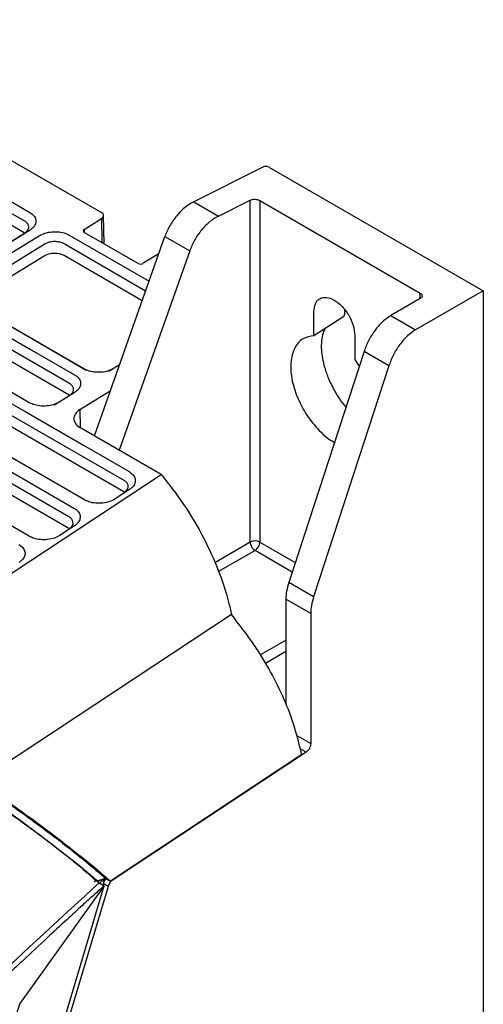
# Model space of a CAD drawing. Extents: x 189 to 1575, y -41 to 1223.
# Tile 54 of 60: x 1509 to 1575, y 297 to 438. Entities that reach past the tile are written whole.
import ezdxf

# ---------------------------------------------------------------- set-up
doc = ezdxf.new("R2010")
doc.units = 0
doc.layers.get('0').update_dxf_attribs({"linetype": 'CONTINUOUS'})

msp = doc.modelspace()

# ---------------------------------------------------------------- linework, layer by layer
at = {"color": 7, "linetype": 'Continuous'}
for p, q in [((1473.53, 437.55), (1521.07, 410.1)), ((1516.5, 385.77), (1434.42, 433.15)), ((1510.08, 407.24), (1494.52, 416.22)), ((1544.01, 416.56), (1534.19, 411.65)), ((1544.99, 416.53), (1575.41, 398.97)), ((1534.19, 411.65), (1537.72, 409.61)), ((1537.72, 409.61), (1542.22, 411.86)), ((1542.22, 363.23), (1542.22, 411.86)), ((1543.61, 411.82), (1566.41, 398.65)), ((1543.61, 411.82), (1543.61, 363.21)), ((1518.62, 407.71), (1521.08, 409.26)), ((1521.43, 405.67), (1521.37, 409.69)), ((1499.48, 400.6), (1510.13, 407.18)), ((1510.83, 407.57), (1500.17, 400.99)), ((1510.83, 407.57), (1510.13, 407.18)), ((1516.46, 406.9), (1527.83, 400.33)), ((1526.29, 402.87), (1518.62, 407.29)), ((1520.05, 378.33), (1530.09, 406.7)), ((1530.09, 406.7), (1533.62, 404.66)), ((1527.34, 398.94), (1515.74, 405.64)), ((1512.91, 403.92), (1502.3, 397.37)), ((1526.85, 397.56), (1515.74, 403.97)), ((1533.62, 404.66), (1523.58, 376.29)), ((1529.21, 404.22), (1527, 402.88)), ((1575.41, 398.97), (1565.78, 393.41)), ((1575.41, 398.97), (1575.41, 283.4)), ((1518.56, 387.86), (1501.54, 397.68)), ((1502.26, 397.31), (1518.89, 387.7)), ((1566.44, 397.87), (1562.25, 395.45)), ((1516.45, 384.13), (1497.35, 395.15)), ((1551.3, 392.57), (1551.3, 395.97)), ((1555.42, 395.22), (1551.3, 392.57)), ((1555.68, 395.76), (1555.68, 396.24)), ((1562.25, 395.45), (1565.78, 393.41)), ((1557.1, 392.63), (1557.1, 389.23)), ((1558.43, 390.34), (1547.72, 357.47)), ((1561.96, 388.3), (1558.43, 390.34)), ((1522.1, 387.54), (1523.64, 388.49)), ((1561.96, 388.3), (1551.26, 355.43)), ((1557.75, 388.28), (1557.1, 389.23)), ((1514.32, 382.74), (1516.5, 384.08)), ((1517.19, 384.47), (1515.02, 383.12)), ((1517.19, 384.47), (1516.5, 384.08)), ((1522.3, 384.71), (1517.99, 382.05)), ((1515.02, 383.12), (1514.32, 382.74)), ((1524.27, 371.99), (1507.51, 381.67)), ((1524.25, 370.34), (1507.48, 380.02)), ((1518.63, 369.23), (1501.79, 378.95)), ((1529.55, 372.85), (1517.99, 379.52)), ((1500.09, 377.9), (1517.14, 368.06)), ((1516.43, 366.8), (1499.37, 376.65)), ((1516.4, 365.15), (1499.35, 374.99)), ((1484.87, 343.33), (1529.55, 372.85)), ((1510.78, 364.04), (1493.66, 373.93)), ((1525.04, 370.7), (1523, 369.35)), ((1525.04, 370.7), (1524.32, 370.3)), ((1516.47, 365.11), (1517.2, 365.51)), ((1551.26, 355.43), (1547.72, 357.47)), ((1550.84, 353.03), (1547.31, 355.07)), ((1547.31, 355.07), (1547.31, 340.15)), ((1539.55, 352.91), (1503.6, 329.16)), ((1550.84, 353.03), (1550.84, 334.53)), ((1549.56, 332.97), (1522.33, 314.98)), ((1550.18, 333.31), (1522.6, 315.08)), ((1521.14, 314.99), (1521.69, 315.35)), ((1521.61, 315.4), (1522.33, 314.98)), ((1485.54, 193.82), (1521.42, 314.3)), ((1522, 314.22), (1486.16, 193.88)), ((1521.42, 314.3), (1509.42, 297.55)), ((1520.71, 314.71), (1521.42, 314.3)), ((1520.88, 315.14), (1521.14, 314.99)), ((1521.29, 314.63), (1521.23, 314.41)), ((1522, 314.22), (1521.29, 314.63)), ((1509.42, 297.55), (1477.17, 197.07))]:
    msp.add_line(p, q, dxfattribs=at)
at = {"color": 8, "linetype": 'Continuous'}
for p, q in [((1521.08, 409.26), (1521.13, 405.85)), ((1518.62, 407.71), (1518.62, 407.31)), ((1566.41, 397.98), (1566.41, 398.65)), ((1566.41, 397.86), (1566.41, 397.9)), ((1517.99, 382.05), (1518.03, 379.5)), ((1514.03, 376.23), (1514.03, 376.24)), ((1537.18, 360.32), (1542.22, 363.23)), ((1543.61, 363.21), (1548.64, 360.3)), ((1542.92, 362), (1537.74, 359.01)), ((1548.2, 358.95), (1542.92, 362)), ((1543.66, 347.16), (1547.31, 349.26)), ((1547.31, 347.63), (1544.4, 345.95)), ((1548.86, 335.68), (1550.84, 334.53)), ((1550.18, 333.31), (1549.35, 333.79)), ((1522.6, 315.08), (1522.54, 315.12))]:
    msp.add_line(p, q, dxfattribs=at)
for p, q in [((1518.63, 369.23), (1518.93, 369.1)), ((1510.78, 364.04), (1511.08, 363.91))]:
    msp.add_line(p, q)
at = {"color": 7, "linetype": 'Continuous', "flags": 128}
for points in [[(1435.14, 434.41), (1437.19, 433.23), (1445.4, 428.49), (1449.5, 426.12), (1453.61, 423.75), (1457.71, 421.38), (1465.92, 416.64), (1470.02, 414.27), (1474.12, 411.91), (1478.23, 409.54), (1486.43, 404.8), (1490.54, 402.43), (1494.64, 400.06), (1498.74, 397.69), (1506.95, 392.96), (1511.05, 390.59), (1517.22, 387.03)], [(1510.78, 383.05), (1508.79, 384.2), (1500.86, 388.78), (1496.9, 391.07), (1492.93, 393.36), (1488.97, 395.64), (1481.04, 400.22), (1477.07, 402.51), (1473.11, 404.8), (1465.18, 409.38), (1461.21, 411.67), (1457.25, 413.96), (1449.32, 418.54), (1445.35, 420.82), (1441.39, 423.11), (1437.42, 425.4), (1428.7, 430.43)], [(1495.24, 419.14), (1497.3, 417.96), (1501.4, 415.59), (1505.5, 413.22), (1510.85, 410.13)], [(1510.13, 408.87), (1508.08, 410.06), (1503.98, 412.43), (1499.87, 414.8), (1494.52, 417.88)], [(1512.91, 405.58), (1510.89, 404.33), (1506.57, 401.67), (1502.25, 399)], [(1508.22, 382.93), (1510.28, 381.74), (1518.48, 377), (1524.99, 373.25)], [(1517.2, 365.51), (1516.17, 364.84), (1515.15, 364.16)]]:
    msp.add_lwpolyline(points, dxfattribs=at)
at = {"color": 7, "linetype": 'Continuous'}
for centre, start, end in [((1542.9, 361.84), 62.6988, 116.1472), ((1542.06, 363.29), 303.8489, 357.3054)]:
    msp.add_arc(centre, 1.54, start, end, dxfattribs=at)
at = {"color": 8, "linetype": 'Continuous'}
msp.add_arc((1521.6, 314.01), 1.34, 122.7295, 141.7097, dxfattribs=at)
at = {"color": 7, "linetype": 'Continuous'}
for centre, major_axis, ratio, start_param, end_param in [((1520.37, 409.67), (1, 0.031), 0.597368, 5.488315, 7.050384), ((1514.32, 403.1), (2, 0.06), 0.597533, 0.766538, 2.336422), ((1526.65, 403.08), (0.5, 0.016), 0.596644, 3.908232, 5.470302), ((1520.12, 380.83), (3, 0.09), 0.597145, 2.337751, 3.908776)]:
    msp.add_ellipse(centre, major_axis=major_axis, ratio=ratio, start_param=start_param, end_param=end_param, dxfattribs=at)
for points, knots in [([(1544.99, 416.53), (1544.92, 416.57), (1544.78, 416.63), (1544.5, 416.67), (1544.23, 416.65), (1544.08, 416.59), (1544.01, 416.56)], [0, 0, 0, 0, 0.240482, 0.499911, 0.759354, 1, 1, 1, 1]), ([(1542.22, 411.86), (1542.32, 411.9), (1542.52, 411.98), (1542.92, 412.01), (1543.31, 411.96), (1543.51, 411.86), (1543.61, 411.82)], [0, 0, 0, 0, 0.2406278, 0.5000842, 0.7595073, 1, 1, 1, 1]), ([(1534.19, 411.65), (1533.68, 411.35), (1532.84, 410.83), (1531.67, 409.59), (1530.72, 408.24), (1530.29, 407.2), (1530.09, 406.7)], [0, 0, 0, 0, 0.296346, 0.499981, 0.760991, 1, 1, 1, 1]), ([(1510.85, 410.13), (1511.07, 409.98), (1511.49, 409.68), (1511.76, 409.09), (1511.71, 408.48), (1511.37, 407.95), (1510.98, 407.68), (1510.83, 407.57)], [0, 0, 0, 0, 0.210764, 0.421751, 0.634473, 0.849345, 1, 1, 1, 1]), ([(1537.72, 409.61), (1537.31, 409.37), (1536.46, 408.87), (1535.28, 407.66), (1534.27, 406.21), (1533.83, 405.17), (1533.62, 404.66)], [0, 0, 0, 0, 0.244793, 0.500067, 0.755307, 1, 1, 1, 1]), ([(1510.13, 407.18), (1510.21, 407.24), (1510.44, 407.41), (1510.68, 407.73), (1510.74, 408.07), (1510.65, 408.4), (1510.47, 408.66), (1510.23, 408.81), (1510.13, 408.87)], [0, 0, 0, 0, 0.116319, 0.330947, 0.545476, 0.651338, 0.865377, 1, 1, 1, 1]), ([(1501.51, 400.22), (1502.18, 400.63), (1504.3, 401.94), (1507.85, 404.13), (1510.73, 405.91), (1512.17, 406.8)], [0, 0, 0, 0, 0.189404, 0.594702, 1, 1, 1, 1]), ([(1512.17, 406.8), (1512.44, 406.93), (1512.98, 407.21), (1514.01, 407.4), (1515.04, 407.38), (1515.89, 407.19), (1516.3, 406.98), (1516.46, 406.9)], [0, 0, 0, 0, 0.218977, 0.43771, 0.654087, 0.868279, 1, 1, 1, 1]), ([(1518.62, 407.71), (1518.58, 407.69), (1518.51, 407.63), (1518.47, 407.53), (1518.48, 407.43), (1518.54, 407.35), (1518.6, 407.31), (1518.62, 407.29)], [0, 0, 0, 0, 0.2160424, 0.4321262, 0.6482671, 0.8642541, 1, 1, 1, 1]), ([(1515.74, 405.64), (1515.65, 405.69), (1515.39, 405.82), (1515.01, 405.92), (1514.53, 405.98), (1514.01, 405.97), (1513.39, 405.84), (1513.06, 405.66), (1512.91, 405.58)], [0, 0, 0, 0, 0.116481, 0.330736, 0.38358, 0.597617, 0.811653, 1, 1, 1, 1]), ([(1551.3, 395.97), (1551.34, 396.39), (1551.43, 397.21), (1552.1, 397.94), (1553.06, 398.13), (1554.2, 397.73), (1555.34, 396.81), (1556.29, 395.52), (1556.97, 394.02), (1557.05, 393.09), (1557.1, 392.63)], [0, 0, 0, 0, 0.125002, 0.250001, 0.375001, 0.500002, 0.624999, 0.749999, 0.874998, 1, 1, 1, 1]), ([(1566.41, 398.65), (1566.49, 398.59), (1566.65, 398.48), (1566.73, 398.26), (1566.67, 398.04), (1566.51, 397.93), (1566.44, 397.87)], [0, 0, 0, 0, 0.240499, 0.499895, 0.759358, 1, 1, 1, 1]), ([(1555.42, 395.22), (1555.46, 395.26), (1555.55, 395.33), (1555.63, 395.47), (1555.68, 395.61), (1555.68, 395.71), (1555.68, 395.76)], [0, 0, 0, 0, 0.263508, 0.53673, 0.792574, 1, 1, 1, 1]), ([(1562.25, 395.45), (1561.78, 395.13), (1560.99, 394.58), (1559.9, 393.29), (1559.02, 391.91), (1558.62, 390.85), (1558.43, 390.34)], [0, 0, 0, 0, 0.296346, 0.4999814, 0.7609909, 1, 1, 1, 1]), ([(1551.3, 392.57), (1550.76, 392.48), (1549.63, 392.28), (1548.45, 390.92), (1547.9, 388.81), (1548.1, 386.23), (1548.94, 383.63), (1550.28, 381.15), (1552.06, 379.02), (1553.49, 377.69), (1554.21, 377.43), (1554.22, 377.42)], [0, 0, 0, 0, 0.116809, 0.244963, 0.378121, 0.508341, 0.628642, 0.741806, 0.866391, 0.998605, 1, 1, 1, 1]), ([(1555.86, 382.47), (1555.7, 382.66), (1555.14, 383.31), (1554.28, 384.65), (1553.43, 386.36), (1552.86, 387.97), (1552.53, 389.34), (1552.38, 390.62), (1552.4, 391.87), (1552.58, 392.94), (1552.84, 393.44), (1552.95, 393.63)], [0, 0, 0, 0, 0.0542749, 0.1910277, 0.3368761, 0.4623468, 0.567475, 0.6655204, 0.7834038, 0.9123068, 1, 1, 1, 1]), ([(1565.78, 393.41), (1565.4, 393.15), (1564.61, 392.62), (1563.5, 391.36), (1562.56, 389.88), (1562.16, 388.82), (1561.96, 388.3)], [0, 0, 0, 0, 0.244793, 0.500067, 0.755307, 1, 1, 1, 1]), ([(1517.22, 387.03), (1517.43, 386.88), (1517.86, 386.58), (1518.13, 385.99), (1518.07, 385.37), (1517.73, 384.85), (1517.35, 384.58), (1517.19, 384.47)], [0, 0, 0, 0, 0.2106996, 0.4216393, 0.6344714, 0.8492244, 1, 1, 1, 1]), ([(1522.5, 387.8), (1522.34, 387.71), (1521.91, 387.5), (1521.04, 387.36), (1520.03, 387.37), (1519.16, 387.55), (1518.73, 387.77), (1518.56, 387.86)], [0, 0, 0, 0, 0.144502, 0.373339, 0.604346, 0.837313, 1, 1, 1, 1]), ([(1516.5, 384.08), (1516.58, 384.14), (1516.81, 384.3), (1517.05, 384.63), (1517.1, 384.97), (1517.02, 385.29), (1516.83, 385.55), (1516.59, 385.71), (1516.5, 385.77)], [0, 0, 0, 0, 0.11631, 0.330949, 0.545472, 0.651335, 0.865376, 1, 1, 1, 1]), ([(1515.02, 383.12), (1514.76, 382.99), (1514.25, 382.73), (1513.26, 382.55), (1512.25, 382.56), (1511.39, 382.75), (1510.95, 382.97), (1510.78, 383.05)], [0, 0, 0, 0, 0.210914, 0.422046, 0.635113, 0.850105, 1, 1, 1, 1]), ([(1524.99, 373.25), (1525.21, 373.09), (1525.64, 372.79), (1525.91, 372.19), (1525.86, 371.57), (1525.53, 371.06), (1525.17, 370.8), (1525.04, 370.7)], [0, 0, 0, 0, 0.215416, 0.431102, 0.649094, 0.868791, 1, 1, 1, 1]), ([(1529.55, 372.85), (1530.65, 371.45), (1532.88, 368.6), (1535.6, 363.97), (1537.75, 359.25), (1538.97, 355.59), (1539.43, 353.49), (1539.55, 352.91)], [0, 0, 0, 0, 0.235445, 0.47905, 0.693633, 0.915784, 1, 1, 1, 1]), ([(1524.32, 370.3), (1524.47, 370.42), (1524.76, 370.66), (1524.9, 371.09), (1524.82, 371.49), (1524.57, 371.8), (1524.35, 371.94), (1524.27, 371.99)], [0, 0, 0, 0, 0.237057, 0.4567, 0.676179, 0.895607, 1, 1, 1, 1]), ([(1523, 369.35), (1522.74, 369.21), (1522.24, 368.93), (1521.25, 368.73), (1520.23, 368.72), (1519.42, 368.87), (1519.04, 369.04), (1518.93, 369.1)], [0, 0, 0, 0, 0.224012, 0.448263, 0.674366, 0.902094, 1, 1, 1, 1]), ([(1517.14, 368.06), (1517.36, 367.91), (1517.79, 367.6), (1518.07, 367.01), (1518.01, 366.39), (1517.68, 365.87), (1517.33, 365.61), (1517.2, 365.51)], [0, 0, 0, 0, 0.215441, 0.431094, 0.649102, 0.868891, 1, 1, 1, 1]), ([(1516.47, 365.11), (1516.62, 365.24), (1516.91, 365.48), (1517.06, 365.9), (1516.97, 366.31), (1516.72, 366.61), (1516.5, 366.76), (1516.43, 366.8)], [0, 0, 0, 0, 0.2370639, 0.4567115, 0.6761988, 0.8956254, 1, 1, 1, 1]), ([(1515.15, 364.16), (1514.89, 364.02), (1514.39, 363.75), (1513.4, 363.54), (1512.38, 363.54), (1511.57, 363.68), (1511.19, 363.86), (1511.08, 363.91)], [0, 0, 0, 0, 0.22407, 0.448394, 0.674391, 0.902202, 1, 1, 1, 1]), ([(1542.22, 363.23), (1542.23, 363.12), (1542.26, 362.89), (1542.42, 362.53), (1542.65, 362.21), (1542.83, 362.07), (1542.92, 362)], [0, 0, 0, 0, 0.2500057, 0.5, 0.7499943, 1, 1, 1, 1]), ([(1509.3, 362.88), (1509.51, 362.72), (1509.94, 362.42), (1510.22, 361.82), (1510.16, 361.2), (1509.83, 360.69), (1509.48, 360.43), (1509.35, 360.33)], [0, 0, 0, 0, 0.215443, 0.431097, 0.649099, 0.868894, 1, 1, 1, 1]), ([(1547.72, 357.47), (1547.6, 357.05), (1547.36, 356.21), (1547.33, 355.45), (1547.31, 355.07)], [0, 0, 0, 0, 0.504367, 1, 1, 1, 1]), ([(1551.26, 355.43), (1551.14, 355.01), (1550.9, 354.18), (1550.86, 353.41), (1550.84, 353.03)], [0, 0, 0, 0, 0.500007, 1, 1, 1, 1]), ([(1549.56, 332.97), (1549.26, 334.26), (1548.64, 336.88), (1547.11, 340.87), (1545.18, 344.79), (1542.7, 348.9), (1540.68, 351.48), (1539.55, 352.91)], [0, 0, 0, 0, 0.187114, 0.379894, 0.566874, 0.758456, 1, 1, 1, 1]), ([(1550.84, 334.53), (1550.83, 334.43), (1550.82, 334.21), (1550.66, 333.84), (1550.44, 333.51), (1550.27, 333.37), (1550.18, 333.31)], [0, 0, 0, 0, 0.240465, 0.499888, 0.759372, 1, 1, 1, 1]), ([(1502.68, 328.47), (1504.43, 327.25), (1507.94, 324.81), (1512.84, 321.16), (1517.26, 317.69), (1519.56, 315.7), (1520.71, 314.71)], [0, 0, 0, 0, 0.250019, 0.500002, 0.749984, 1, 1, 1, 1]), ([(1503.3, 329.2), (1504.23, 328.57), (1506.51, 327.01), (1510.07, 324.47), (1513.85, 321.68), (1517.3, 319), (1519.86, 316.91), (1521.17, 315.77), (1521.61, 315.4)], [0, 0, 0, 0, 0.133319, 0.32613, 0.51893, 0.711339, 0.903763, 1, 1, 1, 1]), ([(1503.6, 329.16), (1505.09, 328.13), (1508.11, 326.05), (1512.34, 322.97), (1516.19, 320.04), (1519.57, 317.36), (1521.42, 315.77), (1522.33, 314.98)], [0, 0, 0, 0, 0.206752, 0.420578, 0.611727, 0.808461, 1, 1, 1, 1]), ([(1520.48, 315.01), (1519.82, 315.57), (1518.22, 316.9), (1515.25, 319.25), (1511.58, 322.02), (1507.55, 324.94), (1504.73, 326.87), (1503.3, 327.85)], [0, 0, 0, 0, 0.1451637, 0.3503238, 0.561438, 0.7772911, 1, 1, 1, 1]), ([(1520.48, 315.01), (1520.61, 315.05), (1520.87, 315.13), (1521.24, 315.26), (1521.49, 315.35), (1521.61, 315.4)], [0, 0, 0, 0, 0.330192, 0.664852, 1, 1, 1, 1]), ([(1521.69, 315.31), (1521.68, 315.31), (1521.61, 315.24), (1521.49, 315.07), (1521.37, 314.84), (1521.32, 314.7), (1521.29, 314.63)], [0, 0, 0, 0, 0.040419, 0.408458, 0.728349, 1, 1, 1, 1]), ([(1521.42, 314.3), (1521.39, 314.27), (1521.3, 314.19), (1521.02, 313.94), (1520.45, 313.42), (1519.52, 312.58), (1518.04, 311.23), (1515.93, 309.3), (1513.11, 306.7), (1510.77, 304.51), (1509.1, 302.94), (1508.3, 302.19), (1507.5, 301.43), (1506.7, 300.67), (1505.9, 299.91), (1505.04, 299.1), (1503.89, 298), (1502.54, 296.7), (1501.15, 295.37), (1499.97, 294.22), (1499.15, 293.43), (1498.66, 292.95), (1498.53, 292.82), (1498.2, 292.5), (1497.6, 291.92), (1496.71, 291.05), (1495.82, 290.17), (1494.93, 289.3), (1494.05, 288.42), (1493.16, 287.55), (1492.27, 286.67), (1489.83, 284.23), (1487.27, 281.67), (1484.69, 279.03), (1483.49, 277.81), (1482.13, 276.41), (1480.4, 274.64), (1478.32, 272.48), (1476.49, 270.57), (1474.99, 269), (1473.91, 267.86), (1472.61, 266.49), (1471.28, 265.08), (1470.16, 263.88), (1469.27, 262.93), (1466.83, 260.31), (1463.89, 257.13), (1460.77, 253.7), (1458.92, 251.66), (1456.86, 249.37), (1454.6, 246.84), (1451.95, 243.85), (1449.14, 240.66), (1445.97, 237.01), (1442.67, 233.18), (1439.26, 229.17), (1435.86, 225.13), (1433.4, 222.18), (1432.1, 220.6), (1431.86, 220.32), (1431.84, 220.29)], [0, 0, 0, 0, 0.000914, 0.002736, 0.009103, 0.019101, 0.03273, 0.05655, 0.086825, 0.123555, 0.13221, 0.140865, 0.14952, 0.158175, 0.16683, 0.175485, 0.185981, 0.204281, 0.219342, 0.231165, 0.242909, 0.245993, 0.247086, 0.247219, 0.256913, 0.266608, 0.276302, 0.285997, 0.295692, 0.305386, 0.315081, 0.324775, 0.385712, 0.399301, 0.410352, 0.425415, 0.44449, 0.467578, 0.494677, 0.505546, 0.517595, 0.530823, 0.549231, 0.562074, 0.568655, 0.579006, 0.644422, 0.667813, 0.685208, 0.707234, 0.738066, 0.762681, 0.798131, 0.834655, 0.872466, 0.912509, 0.953872, 0.991758, 0.999153, 1, 1, 1, 1]), ([(1520.71, 314.71), (1515.44, 309.87), (1505.03, 300.33), (1489.89, 285.52), (1475.37, 270.66), (1461.48, 255.8), (1452.54, 245.7), (1448.14, 240.72)], [0, 0, 0, 0, 0.2115107, 0.417266, 0.6172662, 0.8115108, 1, 1, 1, 1]), ([(1520.29, 315.12), (1520.26, 315.1), (1520.15, 315.02), (1520.08, 314.91), (1520.04, 314.84)], [0, 0, 0, 0, 0.321646, 1, 1, 1, 1]), ([(1521.14, 314.99), (1521.07, 314.94), (1520.95, 314.85), (1520.85, 314.72), (1520.8, 314.65)], [0, 0, 0, 0, 0.534077, 1, 1, 1, 1]), ([(1522.6, 315.08), (1522.54, 315.03), (1522.41, 314.94), (1522.24, 314.72), (1522.09, 314.48), (1522.03, 314.3), (1522, 314.22)], [0, 0, 0, 0, 0.249978, 0.500179, 0.755094, 1, 1, 1, 1])]:
    msp.add_open_spline(points, degree=3, knots=knots, dxfattribs=at)

doc.saveas('drawing.dxf')
